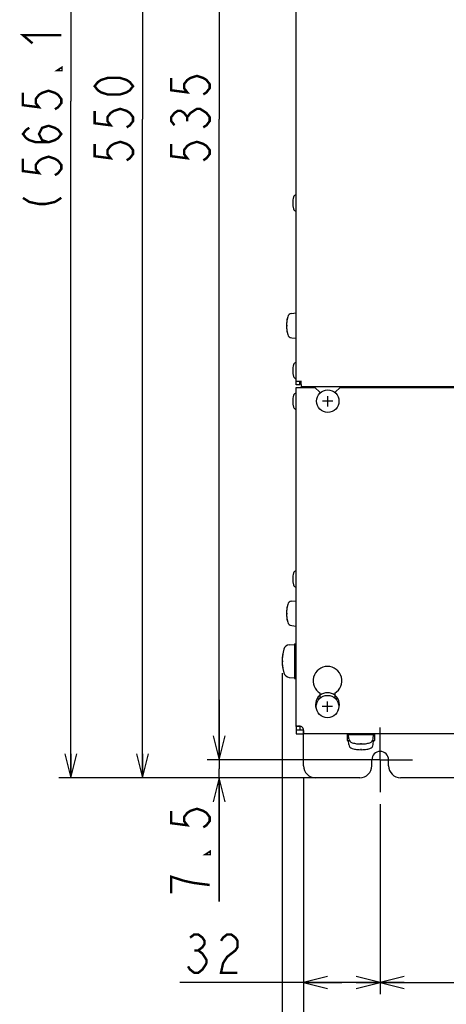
# Model space of a CAD drawing. Extents: x 26 to 410, y 32 to 287.
# Tile 8 of 41: x 26 to 62, y 118 to 200. Entities that reach past the tile are written whole.
import ezdxf

# ---------------------------------------------------------------- set-up
doc = ezdxf.new("R2010")
doc.units = 0
doc.header["$LTSCALE"] = 23.1
doc.linetypes.add('CENTER', pattern=[0.6, 0.375, -0.075, 0.075, -0.075])
doc.layers.get('0').update_dxf_attribs({"linetype": 'CONTINUOUS'})
for name, color, linetype in [('ALL_AXIS', 7, 'CONTINUOUS'), ('ALL_CURVE', 7, 'CONTINUOUS'), ('ALL_DIM', 7, 'CONTINUOUS'), ('ALL_FEATURES', 7, 'CONTINUOUS')]:
    doc.layers.add(name, color=color, linetype=linetype)
doc.dimstyles.get("Standard").update_dxf_attribs({"dimtxt": 2.5, "dimasz": 2.5, "dimexe": 1.25, "dimexo": 0.625, "dimtad": 1, "dimcen": 2.5, "dimazin": 3, "dimtfac": 1, "dimtmove": 0, "dimatfit": 3})

# ---------------------------------------------------------------- blocks, each defined once
blk = doc.blocks.new('_OPEN')
at = {"color": 0, "linetype": 'BYBLOCK'}
for p, q in [((0, 0), (-1, 0.25)), ((-1, -0.25), (0, 0)), ((-1, 0), (0, 0))]:
    blk.add_line(p, q, dxfattribs=at)
blk = doc.blocks.new('*D6')
at = {"layer": 'ALL_DIM', "color": 2, "linetype": 'CONTINUOUS'}
for p, q in [((43.052, 138.654), (43.052, 143.654)), ((43.052, 143.654), (43.052, 137.904)), ((55.48, 138.654), (42.052, 138.654)), ((43.052, 126.822), (43.052, 137.904)), ((50.08, 137.154), (42.052, 137.154)), ((43.052, 137.154), (43.052, 126.822))]:
    blk.add_line(p, q, dxfattribs=at)
at = {"layer": 'ALL_DIM', "color": 2, "linetype": 'CONTINUOUS', "xscale": 2, "yscale": 2, "zscale": 2}
for p, rotation in [((43.052, 138.654), 270), ((43.052, 137.154), 90)]:
    blk.add_blockref('_OPEN', p, dxfattribs=dict(at, rotation=rotation))
blk = doc.blocks.new('*D7')
at = {"layer": 'ALL_DIM', "color": 2, "linetype": 'CONTINUOUS'}
for p, q in [((55.48, 245.654), (42.052, 245.654)), ((43.052, 245.654), (43.052, 192.154)), ((43.052, 138.654), (43.052, 192.154)), ((55.48, 138.654), (42.052, 138.654))]:
    blk.add_line(p, q, dxfattribs=at)
at = {"layer": 'ALL_DIM', "color": 2, "linetype": 'CONTINUOUS', "xscale": 2, "yscale": 2, "zscale": 2}
for p, rotation in [((43.052, 245.654), 90), ((43.052, 138.654), 270)]:
    blk.add_blockref('_OPEN', p, dxfattribs=dict(at, rotation=rotation))
blk = doc.blocks.new('*D9')
at = {"layer": 'ALL_DIM', "color": 2, "linetype": 'CONTINUOUS'}
for p, q in [((50.08, 247.154), (35.66, 247.154)), ((36.66, 247.154), (36.66, 192.154)), ((36.66, 137.154), (36.66, 192.154)), ((50.08, 137.154), (35.66, 137.154))]:
    blk.add_line(p, q, dxfattribs=at)
at = {"layer": 'ALL_DIM', "color": 2, "linetype": 'CONTINUOUS', "xscale": 2, "yscale": 2, "zscale": 2}
for p, rotation in [((36.66, 247.154), 90), ((36.66, 137.154), 270)]:
    blk.add_blockref('_OPEN', p, dxfattribs=dict(at, rotation=rotation))
blk = doc.blocks.new('*D10')
at = {"layer": 'ALL_DIM', "color": 2, "linetype": 'CONTINUOUS'}
for p, q in [((61.5, 250.174), (29.677, 250.174)), ((30.677, 250.174), (30.677, 193.664)), ((30.677, 137.154), (30.677, 193.664)), ((53.78, 137.154), (29.677, 137.154))]:
    blk.add_line(p, q, dxfattribs=at)
at = {"layer": 'ALL_DIM', "color": 2, "linetype": 'CONTINUOUS', "xscale": 2, "yscale": 2, "zscale": 2}
for p, rotation in [((30.677, 250.174), 90), ((30.677, 137.154), 270)]:
    blk.add_blockref('_OPEN', p, dxfattribs=dict(at, rotation=rotation))
blk = doc.blocks.new('*D11')
at = {"layer": 'ALL_DIM', "color": 2, "linetype": 'CONTINUOUS'}
for p, q in [((48.3, 145.894), (48.3, 111.977)), ((50.08, 137.154), (50.08, 111.977)), ((48.3, 112.977), (26.591, 112.977)), ((26.591, 112.977), (49.19, 112.977)), ((55.08, 112.977), (49.19, 112.977)), ((50.08, 112.977), (55.08, 112.977))]:
    blk.add_line(p, q, dxfattribs=at)
at = {"layer": 'ALL_DIM', "color": 2, "linetype": 'CONTINUOUS', "xscale": 2, "yscale": 2, "zscale": 2}
blk.add_blockref('_OPEN', (48.3, 112.977), dxfattribs=at)
at = {"layer": 'ALL_DIM', "color": 2, "linetype": 'CONTINUOUS', "xscale": 2, "yscale": 2, "zscale": 2, "rotation": 180}
blk.add_blockref('_OPEN', (50.08, 112.977), dxfattribs=at)
blk = doc.blocks.new('*D12')
at = {"layer": 'ALL_DIM', "color": 2, "linetype": 'CONTINUOUS'}
for p, q in [((50.08, 137.154), (50.08, 119.067)), ((56.48, 134.954), (56.48, 119.067)), ((53.28, 120.067), (39.758, 120.067)), ((50.08, 120.067), (53.28, 120.067)), ((56.48, 120.067), (53.28, 120.067))]:
    blk.add_line(p, q, dxfattribs=at)
at = {"layer": 'ALL_DIM', "color": 2, "linetype": 'CONTINUOUS', "xscale": 2, "yscale": 2, "zscale": 2, "rotation": 180}
blk.add_blockref('_OPEN', (50.08, 120.067), dxfattribs=at)
at = {"layer": 'ALL_DIM', "color": 2, "linetype": 'CONTINUOUS', "xscale": 2, "yscale": 2, "zscale": 2}
blk.add_blockref('_OPEN', (56.48, 120.067), dxfattribs=at)
blk = doc.blocks.new('*D13')
at = {"layer": 'ALL_DIM', "color": 2, "linetype": 'CONTINUOUS'}
for p, q in [((56.48, 134.954), (56.48, 119.067)), ((108.48, 134.954), (108.48, 119.067)), ((56.48, 120.067), (82.48, 120.067)), ((108.48, 120.067), (82.48, 120.067))]:
    blk.add_line(p, q, dxfattribs=at)
at = {"layer": 'ALL_DIM', "color": 2, "linetype": 'CONTINUOUS', "xscale": 2, "yscale": 2, "zscale": 2, "rotation": 180}
blk.add_blockref('_OPEN', (56.48, 120.067), dxfattribs=at)
at = {"layer": 'ALL_DIM', "color": 2, "linetype": 'CONTINUOUS', "xscale": 2, "yscale": 2, "zscale": 2}
blk.add_blockref('_OPEN', (108.48, 120.067), dxfattribs=at)
blk = doc.blocks.new('*D16')
at = {"layer": 'ALL_DIM', "color": 2, "linetype": 'CONTINUOUS'}
for p, q in [((50.08, 137.154), (50.08, 111.977)), ((114.88, 137.154), (114.88, 111.977)), ((50.08, 112.977), (82.48, 112.977)), ((114.88, 112.977), (82.48, 112.977))]:
    blk.add_line(p, q, dxfattribs=at)
at = {"layer": 'ALL_DIM', "color": 2, "linetype": 'CONTINUOUS', "xscale": 2, "yscale": 2, "zscale": 2, "rotation": 180}
blk.add_blockref('_OPEN', (50.08, 112.977), dxfattribs=at)
at = {"layer": 'ALL_DIM', "color": 2, "linetype": 'CONTINUOUS', "xscale": 2, "yscale": 2, "zscale": 2}
blk.add_blockref('_OPEN', (114.88, 112.977), dxfattribs=at)

msp = doc.modelspace()

# ---------------------------------------------------------------- linework, layer by layer
at = {"layer": 'ALL_AXIS', "color": 7, "linetype": 'CONTINUOUS'}
for p, q in [((49.093, 175.934), (49.44, 175.964)), ((49.44, 176.064), (49.44, 173.764)), ((49.46, 176.064), (49.44, 176.064)), ((49.093, 173.894), (49.44, 173.864)), ((49.44, 173.764), (49.46, 173.764)), ((49.46, 169.954), (49.46, 170.254)), ((49.78, 169.954), (49.46, 169.954)), ((49.88, 169.998), (49.88, 169.754)), ((49.093, 151.894), (49.44, 151.924)), ((49.44, 152.024), (49.44, 149.724)), ((49.46, 152.024), (49.44, 152.024)), ((49.093, 149.854), (49.44, 149.824)), ((49.44, 149.724), (49.46, 149.724)), ((48.892, 148.255), (49.34, 148.294)), ((49.34, 148.344), (49.34, 145.444)), ((49.34, 148.344), (49.46, 148.344)), ((48.892, 145.533), (49.34, 145.494)), ((49.34, 145.444), (49.46, 145.444)), ((51.48, 143.802), (51.48, 144.215)), ((52.68, 144.215), (52.68, 143.802)), ((49.46, 141.433), (49.46, 141.154)), ((49.48, 141.154), (49.46, 141.154)), ((49.48, 141.154), (49.48, 140.834)), ((49.48, 140.834), (50.059, 140.834)), ((53.73, 140.834), (53.73, 140.274)), ((53.73, 140.754), (56.03, 140.754)), ((53.86, 140.407), (53.83, 140.754)), ((55.9, 140.407), (55.93, 140.754)), ((56.03, 140.274), (56.03, 140.834)), ((53.73, 140.274), (53.901, 140.274)), ((53.86, 139.927), (53.83, 140.274)), ((55.859, 140.274), (56.03, 140.274)), ((55.9, 139.927), (55.93, 140.274))]:
    msp.add_line(p, q, dxfattribs=at)
at = {"layer": 'ALL_AXIS', "color": 3, "linetype": 'CONTINUOUS'}
for p, q in [((49.78, 169.954), (49.78, 170.254)), ((49.78, 141.433), (49.78, 141.154)), ((49.48, 141.154), (50.059, 141.154))]:
    msp.add_line(p, q, dxfattribs=at)
at = {"layer": 'ALL_AXIS', "color": 7, "linetype": 'CENTER'}
for q in [(56.48, 141.354), (53.78, 138.654), (59.18, 138.654), (56.48, 135.954)]:
    msp.add_line((56.48, 138.654), q, dxfattribs=at)
at = {"layer": 'ALL_AXIS', "color": 7, "linetype": 'CONTINUOUS'}
for centre in [(52.1, 168.594), (52.08, 143.094)]:
    msp.add_circle(centre, 0.94, dxfattribs=at)
for centre, radius, start, end in [((49.499, 185.575), 0.26, 98.72967, 164.11915), ((50.98, 185.154), 1.8, 164.11915, 195.88085), ((49.499, 184.732), 0.26, 195.88085, 261.27033), ((51.46, 174.914), 2.8, 164.63751, 195.36249), ((49.126, 175.555), 0.38, 95, 164.63751), ((49.126, 174.273), 0.38, 195.36249, 265), ((50.98, 171.154), 1.8, 164.11915, 195.88085), ((49.499, 171.575), 0.26, 98.72967, 164.11915), ((49.499, 170.732), 0.26, 195.88085, 261.27033), ((50.98, 168.594), 1.8, 164.11915, 195.88085), ((49.499, 169.015), 0.26, 98.72967, 164.11915), ((49.499, 168.172), 0.26, 195.88085, 261.27033), ((50.98, 153.754), 1.8, 164.11915, 195.88085), ((49.499, 154.175), 0.26, 98.72967, 164.11915), ((49.499, 153.332), 0.26, 195.88085, 261.27033), ((51.46, 150.874), 2.8, 164.63751, 195.36249), ((49.126, 151.515), 0.38, 95, 164.63751), ((49.126, 150.233), 0.38, 195.36249, 265), ((48.938, 147.737), 0.52, 95, 164.11915), ((51.9, 146.894), 3.6, 164.11915, 195.88085), ((52.08, 145.254), 1.2, 300, 240), ((48.938, 146.051), 0.52, 195.88085, 265), ((49.701, 141.075), 0.4, 26.58657, 63.41343), ((54.239, 140.44), 0.38, 185, 254.63751), ((54.239, 139.96), 0.38, 185, 254.63751), ((54.88, 142.774), 2.8, 254.63751, 285.36249), ((55.521, 140.44), 0.38, 285.36249, 355), ((55.521, 139.96), 0.38, 285.36249, 355), ((54.88, 142.294), 2.8, 254.63751, 285.36249), ((56.48, 138.654), 0.7, 0, 180)]:
    msp.add_arc(centre, radius, start, end, dxfattribs=at)
at = {"layer": 'ALL_CURVE', "color": 40, "linetype": 'CONTINUOUS'}
for p, q in [((49.18, 185.154), (49.23, 185.154)), ((48.66, 174.914), (48.732, 174.914)), ((49.18, 171.154), (49.23, 171.154)), ((49.18, 168.594), (49.23, 168.594)), ((52.53, 168.594), (51.67, 168.594)), ((52.1, 168.164), (52.1, 169.024)), ((49.18, 153.754), (49.23, 153.754)), ((48.66, 150.874), (48.732, 150.874)), ((48.3, 146.894), (48.386, 146.894)), ((52.51, 143.094), (51.65, 143.094)), ((52.08, 142.664), (52.08, 143.524)), ((54.88, 139.974), (54.88, 140.046)), ((54.88, 139.494), (54.88, 139.566))]:
    msp.add_line(p, q, dxfattribs=at)
at = {"layer": 'ALL_CURVE', "color": 2, "linetype": 'CONTINUOUS'}
msp.add_line((53.003, 143.177), (53.08, 143.254), dxfattribs=at)
at = {"layer": 'ALL_CURVE', "color": 40, "linetype": 'CONTINUOUS'}
for centre, radius, start, end in [((50.98, 185.154), 1.8, 166.5066, 193.4934), ((51.46, 174.914), 2.8, 166.99712, 193.00288), ((50.98, 171.154), 1.8, 166.5066, 193.4934), ((50.98, 168.594), 1.8, 166.5066, 193.4934), ((50.98, 153.754), 1.8, 166.5066, 193.4934), ((51.46, 150.874), 2.8, 166.99712, 193.00288), ((51.9, 146.894), 3.6, 167.48667, 192.51333), ((52.08, 143.254), 1, 331.14624, 208.85376), ((54.88, 142.774), 2.8, 256.99712, 283.00288), ((54.88, 142.294), 2.8, 256.99712, 283.00288)]:
    msp.add_arc(centre, radius, start, end, dxfattribs=at)
at = {"layer": 'ALL_DIM', "color": 2, "linetype": 'CONTINUOUS', "const_width": 0.2}
for points in [[(27.477, 198.48), (26.677, 199.168), (29.877, 199.168)], [(29.877, 196.416), (29.877, 196.244), (29.611, 196.244), (29.877, 196.416)], [(39.052, 195.594), (39.052, 194.562), (40.386, 194.39), (40.119, 194.734), (40.119, 195.078), (40.386, 195.422), (40.652, 195.594), (41.186, 195.766), (41.719, 195.594), (41.986, 195.422), (42.252, 195.078), (42.252, 194.734), (41.986, 194.39), (41.719, 194.218)], [(35.86, 194.906), (35.593, 194.562), (35.327, 194.39), (34.793, 194.218), (33.727, 194.218), (33.193, 194.39), (32.927, 194.562), (32.66, 194.906), (32.927, 195.25), (33.193, 195.422), (33.727, 195.594), (34.793, 195.594), (35.327, 195.422), (35.593, 195.25), (35.86, 194.906)], [(26.677, 194.352), (26.677, 193.32), (28.011, 193.148), (27.744, 193.492), (27.744, 193.836), (28.011, 194.18), (28.277, 194.352), (28.811, 194.524), (29.344, 194.352), (29.611, 194.18), (29.877, 193.836), (29.877, 193.492), (29.611, 193.148), (29.344, 192.976)], [(32.66, 192.842), (32.66, 191.81), (33.993, 191.638), (33.727, 191.982), (33.727, 192.326), (33.993, 192.67), (34.26, 192.842), (34.793, 193.014), (35.327, 192.842), (35.593, 192.67), (35.86, 192.326), (35.86, 191.982), (35.593, 191.638), (35.327, 191.466)], [(39.319, 191.638), (39.052, 191.982), (39.052, 192.326), (39.319, 192.67), (39.586, 192.842), (39.852, 192.842), (40.119, 192.67), (40.386, 192.326), (40.652, 192.67), (40.919, 192.842), (41.186, 193.014), (41.452, 193.014), (41.719, 192.842), (41.986, 192.67), (42.252, 192.326), (42.252, 191.982), (41.986, 191.638), (41.719, 191.466)], [(40.386, 191.982), (40.386, 192.326)], [(28.811, 190.224), (28.277, 190.396), (28.011, 190.912), (28.277, 191.428), (28.811, 191.6), (29.344, 191.428), (29.611, 191.256), (29.877, 190.912), (29.611, 190.568), (29.344, 190.396), (28.811, 190.224), (27.744, 190.224), (27.211, 190.396), (26.944, 190.568), (26.677, 190.912), (26.944, 191.256), (27.211, 191.428)], [(32.66, 190.09), (32.66, 189.058), (33.993, 188.886), (33.727, 189.23), (33.727, 189.574), (33.993, 189.918), (34.26, 190.09), (34.793, 190.262), (35.327, 190.09), (35.593, 189.918), (35.86, 189.574), (35.86, 189.23), (35.593, 188.886), (35.327, 188.714)], [(39.052, 190.09), (39.052, 189.058), (40.386, 188.886), (40.119, 189.23), (40.119, 189.574), (40.386, 189.918), (40.652, 190.09), (41.186, 190.262), (41.719, 190.09), (41.986, 189.918), (42.252, 189.574), (42.252, 189.23), (41.986, 188.886), (41.719, 188.714)], [(26.677, 188.848), (26.677, 187.816), (28.011, 187.644), (27.744, 187.988), (27.744, 188.332), (28.011, 188.676), (28.277, 188.848), (28.811, 189.02), (29.344, 188.848), (29.611, 188.676), (29.877, 188.332), (29.877, 187.988), (29.611, 187.644), (29.344, 187.472)], [(26.677, 185.58), (27.211, 185.236), (28.011, 185.064), (28.544, 185.064), (29.344, 185.236), (29.877, 185.58)], [(39.052, 134.39), (39.052, 133.358), (40.386, 133.186), (40.119, 133.53), (40.119, 133.874), (40.386, 134.218), (40.652, 134.39), (41.186, 134.562), (41.719, 134.39), (41.986, 134.218), (42.252, 133.874), (42.252, 133.53), (41.986, 133.186), (41.719, 133.014)], [(42.252, 130.95), (42.252, 130.778), (41.986, 130.778), (42.252, 130.95)], [(40.119, 128.542), (39.052, 128.886), (39.052, 127.51)], [(42.252, 128.198), (40.919, 128.37), (40.119, 128.542)], [(40.618, 123.801), (40.962, 124.067), (41.306, 124.067), (41.65, 123.801), (41.822, 123.534), (41.822, 123.267), (41.65, 123.001), (41.306, 122.734), (41.65, 122.467), (41.822, 122.201), (41.994, 121.934), (41.994, 121.667)], [(43.198, 123.534), (43.37, 123.801), (43.714, 124.067), (44.058, 124.067), (44.402, 123.801), (44.574, 123.534), (44.574, 123.001), (44.402, 122.734), (44.058, 122.467), (43.714, 122.201), (43.37, 121.667), (43.198, 120.867), (44.574, 120.867)], [(40.962, 122.734), (41.306, 122.734)], [(41.994, 121.667), (41.65, 121.134), (41.306, 120.867), (40.962, 120.867), (40.618, 121.134), (40.446, 121.401)]]:
    msp.add_lwpolyline(points, dxfattribs=at)
at = {"layer": 'ALL_FEATURES', "color": 7, "linetype": 'CONTINUOUS'}
for p, q in [((49.46, 170.254), (49.46, 242.775)), ((49.88, 170.254), (49.46, 170.254)), ((49.88, 169.998), (49.88, 170.295)), ((49.46, 141.433), (49.46, 169.754)), ((49.46, 169.754), (51.03, 169.754)), ((75.48, 169.801), (49.88, 169.801)), ((51.43, 169.354), (51.03, 169.754)), ((53.13, 169.754), (52.73, 169.354)), ((53.13, 169.754), (111.83, 169.754)), ((51.43, 169.354), (51.43, 169.251)), ((52.73, 169.354), (52.73, 169.282)), ((49.78, 141.433), (49.46, 141.433)), ((50.059, 141.154), (50.059, 140.834)), ((114.901, 140.834), (50.059, 140.834)), ((50.08, 138.154), (50.08, 140.834)), ((55.78, 138.154), (55.78, 138.654)), ((57.18, 138.154), (57.18, 138.654)), ((54.78, 137.154), (51.08, 137.154)), ((106.78, 137.154), (58.18, 137.154))]:
    msp.add_line(p, q, dxfattribs=at)
for points in [[(49.583, 141.475), (49.558, 141.474), (49.516, 141.47), (49.485, 141.462), (49.466, 141.45), (49.46, 141.433)], [(49.88, 141.433), (49.807, 141.45), (49.737, 141.462), (49.67, 141.47), (49.61, 141.474), (49.583, 141.475)], [(50.101, 140.957), (50.099, 141.007), (50.094, 141.063), (50.086, 141.124), (50.074, 141.188), (50.059, 141.254)], [(50.059, 140.834), (50.074, 140.839), (50.086, 140.854), (50.094, 140.88), (50.099, 140.914), (50.101, 140.957)]]:
    msp.add_lwpolyline(points, dxfattribs=at)
at = {"layer": 'ALL_FEATURES', "color": 3, "linetype": 'CONTINUOUS'}
for points in [[(49.783, 141.454), (49.782, 141.451), (49.78, 141.433)], [(50.059, 141.154), (50.078, 141.156), (50.08, 141.157)]]:
    msp.add_lwpolyline(points, dxfattribs=at)
at = {"layer": 'ALL_FEATURES', "color": 7, "linetype": 'CONTINUOUS'}
for centre, start, end in [((51.08, 138.154), 180, 270), ((54.78, 138.154), 270, 360), ((58.18, 138.154), 180, 270)]:
    msp.add_arc(centre, 1, start, end, dxfattribs=at)

# ---------------------------------------------------------------- dimensions: what is measured, and where the dimension line sits
at = {"layer": 'ALL_DIM', "color": 2, "linetype": 'CONTINUOUS'}
for base, p1, p2, angle, picture, middle in [((30.677, 250.174), (53.78, 137.154), (61.5, 250.174), 90, '*D10', (29.877, 184.032)), ((36.66, 247.154), (50.08, 137.154), (50.08, 247.154), 90, '*D9', (35.86, 188.026)), ((43.052, 245.654), (55.48, 138.654), (55.48, 245.654), 90, '*D7', (42.252, 188.026)), ((48.3, 112.977), (50.08, 137.154), (48.3, 145.894), 180, '*D11', (26.591, 113.777)), ((43.052, 138.654), (50.08, 137.154), (55.48, 138.654), 90, '*D6', (42.252, 126.822))]:
    dim = msp.add_linear_dim(base=base, p1=p1, p2=p2, angle=angle, dimstyle='Standard', dxfattribs=at)
    dim.commit()
    dim.dimension.update_dxf_attribs({"geometry": picture, "text_midpoint": middle, "dimtype": 128})
for base, p1, p2, picture, middle in [((56.48, 120.067), (50.08, 137.154), (56.48, 134.954), '*D12', (39.758, 120.867)), ((114.88, 112.977), (50.08, 137.154), (114.88, 137.154), '*D16', (78.352, 113.777)), ((108.48, 120.067), (56.48, 134.954), (108.48, 134.954), '*D13', (78.352, 120.867))]:
    dim = msp.add_linear_dim(base=base, p1=p1, p2=p2, dimstyle='Standard', dxfattribs=at)
    dim.commit()
    dim.dimension.update_dxf_attribs({"geometry": picture, "text_midpoint": middle, "dimtype": 128})

doc.saveas('drawing.dxf')
